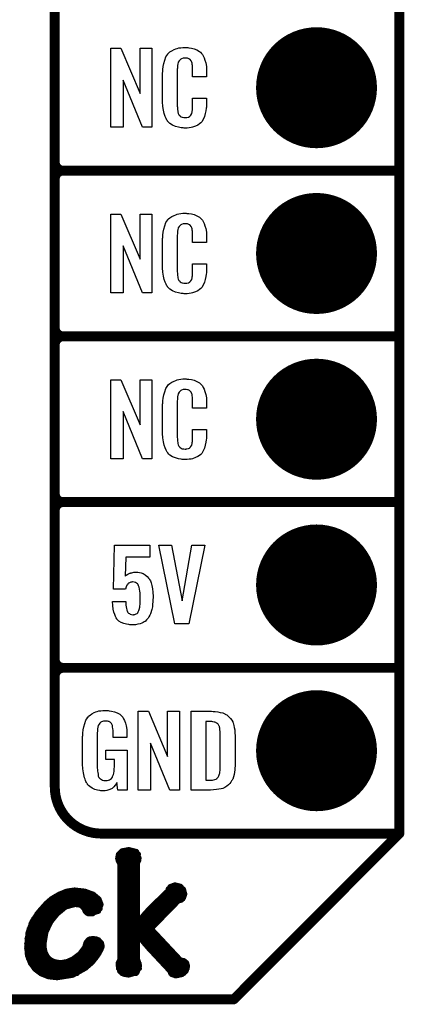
# Model space of a CAD drawing. Extents: x -0.07 to 0.95, y -0.15 to 2.1.
# Tile 5 of 17: x 0.72 to 0.95, y -0.15 to 0.44. Entities that reach past the tile are written whole.
import ezdxf

# ---------------------------------------------------------------- set-up
doc = ezdxf.new("R2010")
doc.units = 0
doc.layers.get('0').update_dxf_attribs({"linetype": 'CONTINUOUS'})
for name, color, linetype in [('gko', 6, 'CONTINUOUS'), ('gto', 2, 'CONTINUOUS'), ('gts', 1, 'CONTINUOUS')]:
    doc.layers.add(name, color=color, linetype=linetype)

# ---------------------------------------------------------------- blocks, each defined once
blk = doc.blocks.new('D32')
at = {"const_width": 0.003}
blk.add_lwpolyline([(-0.0015, 0, 1), (0.0015, 0, 1)], format="xyb", close=True, dxfattribs=at)
blk = doc.blocks.new('D33')
at = {"const_width": 0.0015}
blk.add_lwpolyline([(-0.00075, 0, 1), (0.00075, 0, 1)], format="xyb", close=True, dxfattribs=at)
blk = doc.blocks.new('D39')
at = {"const_width": 0.0365}
blk.add_lwpolyline([(-0.01825, 0, 1), (0.01825, 0, 1)], format="xyb", close=True, dxfattribs=at)

msp = doc.modelspace()

# ---------------------------------------------------------------- linework, layer by layer
at = {"layer": 'gko', "color": 6, "const_width": 0.006}
for points in [[(0.95, -0.05), (0.95, 2.01)], [(0.85, -0.15), (0.95, -0.05)], [(-0.05, -0.15), (0.85, -0.15)]]:
    msp.add_lwpolyline(points, dxfattribs=at)
at = {"layer": 'gto', "color": 2}
for points, const_width in [([(0.742, -0.022), (0.742, 0.722)], 0.006), ([(0.742, 0.355), (0.742, 0.445)], 0.006), ([(0.742, 0.355), (0.742, 0.355)], 0.006), ([(0.742, 0.355), (0.742, 0.355)], 0.006), ([(0.747, 0.35), (0.747, 0.35)], 0.006), ([(0.747, 0.35), (0.747, 0.35)], 0.006), ([(0.747, 0.35), (0.747, 0.35)], 0.006), ([(0.747, 0.35), (0.747, 0.35)], 0.006), ([(0.747, 0.35), (0.95, 0.35)], 0.006), ([(0.747, 0.35), (0.95, 0.35)], 0.006), ([(0.742, 0.255), (0.742, 0.345)], 0.006), ([(0.742, 0.255), (0.742, 0.255)], 0.006), ([(0.742, 0.255), (0.742, 0.255)], 0.006), ([(0.747, 0.25), (0.747, 0.25)], 0.006), ([(0.747, 0.25), (0.747, 0.25)], 0.006), ([(0.747, 0.25), (0.747, 0.25)], 0.006), ([(0.747, 0.25), (0.747, 0.25)], 0.006), ([(0.747, 0.25), (0.95, 0.25)], 0.006), ([(0.747, 0.25), (0.95, 0.25)], 0.006), ([(0.742, 0.155), (0.742, 0.245)], 0.006), ([(0.742, 0.155), (0.742, 0.155)], 0.006), ([(0.742, 0.155), (0.742, 0.155)], 0.006), ([(0.747, 0.15), (0.747, 0.15)], 0.006), ([(0.747, 0.15), (0.747, 0.15)], 0.006), ([(0.747, 0.15), (0.747, 0.15)], 0.006), ([(0.747, 0.15), (0.747, 0.15)], 0.006), ([(0.747, 0.15), (0.95, 0.15)], 0.006), ([(0.747, 0.15), (0.95, 0.15)], 0.006), ([(0.742, 0.055), (0.742, 0.145)], 0.006), ([(0.742, 0.055), (0.742, 0.055)], 0.006), ([(0.742, 0.055), (0.742, 0.055)], 0.006), ([(0.747, 0.05), (0.747, 0.05)], 0.006), ([(0.747, 0.05), (0.747, 0.05)], 0.006), ([(0.747, 0.05), (0.747, 0.05)], 0.006), ([(0.747, 0.05), (0.747, 0.05)], 0.006), ([(0.747, 0.05), (0.95, 0.05)], 0.006), ([(0.747, 0.05), (0.95, 0.05)], 0.006), ([(0.742, -0.022), (0.742, -0.022)], 0.006), ([(0.742, -0.022), (0.742, -0.022)], 0.006), ([(0.77, -0.05), (0.95, -0.05)], 0.006), ([(0.7804, -0.0624), (0.7824, -0.0604)], 0.003), ([(0.7824, -0.0604), (0.7867, -0.0596)], 0.003), ([(0.7867, -0.0596), (0.7914, -0.0608)], 0.003), ([(0.7914, -0.0608), (0.7929, -0.0647)], 0.003), ([(0.7799, -0.065), (0.7804, -0.0624)], 0.003), ([(0.7799, -0.065), (0.7802, -0.0662)], 0.003), ([(0.78, -0.0654), (0.7928, -0.0654)], 0.003), ([(0.7802, -0.0662), (0.7807, -0.0674)], 0.003), ([(0.7804, -0.0624), (0.7925, -0.0624)], 0.003), ([(0.792, -0.0677), (0.7927, -0.0663)], 0.003), ([(0.7927, -0.0663), (0.7929, -0.0647)], 0.003), ([(0.7807, -0.0674), (0.7813, -0.0682)], 0.003), ([(0.7813, -0.1261), (0.7813, -0.0682)], 0.003), ([(0.7813, -0.0684), (0.792, -0.0684)], 0.003), ([(0.7813, -0.0714), (0.792, -0.0714)], 0.003), ([(0.792, -0.1031), (0.792, -0.0677)], 0.003), ([(0.7813, -0.0744), (0.792, -0.0744)], 0.003), ([(0.7813, -0.0774), (0.792, -0.0774)], 0.003), ([(0.7491, -0.0847), (0.7539, -0.084)], 0.003), ([(0.7539, -0.084), (0.754, -0.084)], 0.003), ([(0.754, -0.084), (0.7602, -0.0847)], 0.003), ([(0.7813, -0.0804), (0.792, -0.0804)], 0.003), ([(0.7813, -0.0834), (0.792, -0.0834)], 0.003), ([(0.7997, -0.0946), (0.8102, -0.0845)], 0.003), ([(0.8102, -0.0845), (0.8115, -0.082)], 0.003), ([(0.8104, -0.0834), (0.8196, -0.0834)], 0.003), ([(0.8115, -0.082), (0.8145, -0.0809)], 0.003), ([(0.8145, -0.0809), (0.8178, -0.0817)], 0.003), ([(0.8178, -0.0817), (0.8198, -0.0838)], 0.003), ([(0.8198, -0.0838), (0.8205, -0.0865)], 0.003), ([(0.7367, -0.0921), (0.7399, -0.0893)], 0.003), ([(0.7398, -0.0894), (0.7687, -0.0894)], 0.003), ([(0.7399, -0.0893), (0.7443, -0.0867)], 0.003), ([(0.7443, -0.0867), (0.7491, -0.0847)], 0.003), ([(0.7448, -0.0864), (0.765, -0.0864)], 0.003), ([(0.7602, -0.0847), (0.7653, -0.0866)], 0.003), ([(0.7653, -0.0866), (0.7687, -0.0894)], 0.003), ([(0.7687, -0.0894), (0.77, -0.0928)], 0.003), ([(0.7813, -0.0864), (0.792, -0.0864)], 0.003), ([(0.7813, -0.0894), (0.792, -0.0894)], 0.003), ([(0.8051, -0.0894), (0.8194, -0.0894)], 0.003), ([(0.8082, -0.0864), (0.8205, -0.0864)], 0.003), ([(0.8166, -0.0907), (0.8184, -0.0902)], 0.003), ([(0.8184, -0.0902), (0.8198, -0.0887)], 0.003), ([(0.8198, -0.0887), (0.8205, -0.0865)], 0.003), ([(0.7321, -0.0973), (0.7367, -0.0921)], 0.003), ([(0.7337, -0.0954), (0.7469, -0.0954)], 0.003), ([(0.7365, -0.0924), (0.7699, -0.0924)], 0.003), ([(0.7435, -0.0985), (0.7486, -0.0943)], 0.003), ([(0.7486, -0.0943), (0.7543, -0.0928)], 0.003), ([(0.7543, -0.0928), (0.7573, -0.0932)], 0.003), ([(0.7573, -0.0932), (0.7588, -0.0943)], 0.003), ([(0.7588, -0.0943), (0.7597, -0.0955)], 0.003), ([(0.7596, -0.0954), (0.7694, -0.0954)], 0.003), ([(0.7597, -0.0955), (0.7603, -0.0969)], 0.003), ([(0.7684, -0.0969), (0.77, -0.0928)], 0.003), ([(0.7813, -0.0924), (0.792, -0.0924)], 0.003), ([(0.7813, -0.0954), (0.792, -0.0954)], 0.003), ([(0.7964, -0.0982), (0.7997, -0.0946)], 0.003), ([(0.799, -0.0954), (0.812, -0.0954)], 0.003), ([(0.8003, -0.1074), (0.8166, -0.0907)], 0.003), ([(0.802, -0.0924), (0.8149, -0.0924)], 0.003), ([(0.7283, -0.1029), (0.7321, -0.0973)], 0.003), ([(0.7292, -0.1014), (0.741, -0.1014)], 0.003), ([(0.7312, -0.0984), (0.7436, -0.0984)], 0.003), ([(0.7397, -0.1032), (0.7435, -0.0985)], 0.003), ([(0.7603, -0.0969), (0.7614, -0.098)], 0.003), ([(0.7614, -0.098), (0.7633, -0.0985)], 0.003), ([(0.7622, -0.0984), (0.765, -0.0984)], 0.003), ([(0.7633, -0.0985), (0.7684, -0.0969)], 0.003), ([(0.7813, -0.0984), (0.792, -0.0984)], 0.003), ([(0.7813, -0.1014), (0.792, -0.1014)], 0.003), ([(0.7922, -0.1032), (0.7964, -0.0982)], 0.003), ([(0.7937, -0.1014), (0.8062, -0.1014)], 0.003), ([(0.7963, -0.0984), (0.8091, -0.0984)], 0.003), ([(0.7258, -0.1098), (0.7283, -0.1029)], 0.003), ([(0.7265, -0.1074), (0.7375, -0.1074)], 0.003), ([(0.7276, -0.1044), (0.739, -0.1044)], 0.003), ([(0.7367, -0.1094), (0.7397, -0.1032)], 0.003), ([(0.7813, -0.1044), (0.8032, -0.1044)], 0.003), ([(0.7813, -0.1074), (0.8003, -0.1074)], 0.003), ([(0.792, -0.1031), (0.7922, -0.1032)], 0.003), ([(0.8003, -0.1074), (0.818, -0.1263)], 0.003), ([(0.725, -0.1184), (0.7258, -0.1098)], 0.003), ([(0.7252, -0.1134), (0.7357, -0.1134)], 0.003), ([(0.7257, -0.1104), (0.7364, -0.1104)], 0.003), ([(0.7355, -0.1167), (0.7367, -0.1094)], 0.003), ([(0.7608, -0.1157), (0.7623, -0.1139)], 0.003), ([(0.7623, -0.1139), (0.765, -0.1132)], 0.003), ([(0.7633, -0.1134), (0.7669, -0.1134)], 0.003), ([(0.765, -0.1132), (0.7684, -0.114)], 0.003), ([(0.7684, -0.114), (0.7702, -0.116)], 0.003), ([(0.7813, -0.1104), (0.8031, -0.1104)], 0.003), ([(0.7813, -0.1134), (0.792, -0.1134)], 0.003), ([(0.792, -0.1117), (0.7922, -0.1116)], 0.003), ([(0.792, -0.1259), (0.792, -0.1117)], 0.003), ([(0.7922, -0.1116), (0.7962, -0.1165)], 0.003), ([(0.7936, -0.1134), (0.8059, -0.1134)], 0.003), ([(0.725, -0.1164), (0.7355, -0.1164)], 0.003), ([(0.725, -0.1184), (0.7255, -0.1236)], 0.003), ([(0.725, -0.1194), (0.7357, -0.1194)], 0.003), ([(0.7355, -0.1167), (0.7357, -0.1192)], 0.003), ([(0.7357, -0.1192), (0.7361, -0.1214)], 0.003), ([(0.757, -0.1225), (0.76, -0.1186)], 0.003), ([(0.7595, -0.1194), (0.7702, -0.1194)], 0.003), ([(0.76, -0.1186), (0.7608, -0.1157)], 0.003), ([(0.7606, -0.1164), (0.7703, -0.1164)], 0.003), ([(0.7681, -0.1233), (0.77, -0.1199)], 0.003), ([(0.77, -0.1199), (0.7707, -0.118)], 0.003), ([(0.7702, -0.116), (0.7707, -0.118)], 0.003), ([(0.7813, -0.1164), (0.792, -0.1164)], 0.003), ([(0.7813, -0.1194), (0.792, -0.1194)], 0.003), ([(0.7961, -0.1164), (0.8087, -0.1164)], 0.003), ([(0.7962, -0.1165), (0.7992, -0.1199)], 0.003), ([(0.7987, -0.1194), (0.8115, -0.1194)], 0.003), ([(0.7992, -0.1199), (0.811, -0.1325)], 0.003), ([(0.7253, -0.1224), (0.7365, -0.1224)], 0.003), ([(0.7255, -0.1236), (0.7272, -0.128)], 0.003), ([(0.7261, -0.1254), (0.7386, -0.1254)], 0.003), ([(0.7361, -0.1214), (0.737, -0.1233)], 0.003), ([(0.737, -0.1233), (0.7381, -0.1249)], 0.003), ([(0.7381, -0.1249), (0.7396, -0.1262)], 0.003), ([(0.7396, -0.1262), (0.7414, -0.1271)], 0.003), ([(0.7497, -0.1271), (0.7532, -0.1254)], 0.003), ([(0.7532, -0.1254), (0.757, -0.1225)], 0.003), ([(0.7533, -0.1254), (0.7666, -0.1254)], 0.003), ([(0.7571, -0.1224), (0.7687, -0.1224)], 0.003), ([(0.765, -0.1273), (0.7681, -0.1233)], 0.003), ([(0.7803, -0.1278), (0.7813, -0.1261)], 0.003), ([(0.7813, -0.1224), (0.792, -0.1224)], 0.003), ([(0.7813, -0.1254), (0.792, -0.1254)], 0.003), ([(0.792, -0.1259), (0.7927, -0.1278)], 0.003), ([(0.8015, -0.1224), (0.8143, -0.1224)], 0.003), ([(0.8043, -0.1254), (0.8171, -0.1254)], 0.003), ([(0.7272, -0.128), (0.7299, -0.1318)], 0.003), ([(0.7274, -0.1284), (0.764, -0.1284)], 0.003), ([(0.7296, -0.1314), (0.7604, -0.1314)], 0.003), ([(0.7299, -0.1318), (0.7336, -0.1346)], 0.003), ([(0.7414, -0.1271), (0.7435, -0.1276)], 0.003), ([(0.7435, -0.1276), (0.7459, -0.1278)], 0.003), ([(0.7459, -0.1278), (0.7497, -0.1271)], 0.003), ([(0.7529, -0.1355), (0.7607, -0.1312)], 0.003), ([(0.7607, -0.1312), (0.765, -0.1273)], 0.003), ([(0.7802, -0.1295), (0.7803, -0.1278)], 0.003), ([(0.7802, -0.1284), (0.793, -0.1284)], 0.003), ([(0.7802, -0.1295), (0.7812, -0.1332)], 0.003), ([(0.7804, -0.1314), (0.7931, -0.1314)], 0.003), ([(0.7916, -0.134), (0.7932, -0.1297)], 0.003), ([(0.7927, -0.1278), (0.7932, -0.1297)], 0.003), ([(0.8071, -0.1284), (0.8218, -0.1284)], 0.003), ([(0.8099, -0.1314), (0.822, -0.1314)], 0.003), ([(0.818, -0.1263), (0.82, -0.1266)], 0.003), ([(0.82, -0.1266), (0.8216, -0.1279)], 0.003), ([(0.8213, -0.133), (0.8222, -0.13)], 0.003), ([(0.8216, -0.1279), (0.8222, -0.13)], 0.003), ([(0.7333, -0.1344), (0.7555, -0.1344)], 0.003), ([(0.7336, -0.1346), (0.7381, -0.1364)], 0.003), ([(0.7381, -0.1364), (0.7434, -0.137)], 0.003), ([(0.7434, -0.137), (0.7529, -0.1355)], 0.003), ([(0.7812, -0.1332), (0.7836, -0.1349)], 0.003), ([(0.7824, -0.1344), (0.7911, -0.1344)], 0.003), ([(0.7836, -0.1349), (0.7865, -0.1354)], 0.003), ([(0.7865, -0.1354), (0.7916, -0.134)], 0.003), ([(0.811, -0.1325), (0.8125, -0.135)], 0.003), ([(0.8119, -0.1344), (0.82, -0.1344)], 0.003), ([(0.8125, -0.135), (0.815, -0.1359)], 0.003), ([(0.815, -0.1359), (0.8188, -0.1351)], 0.003), ([(0.8188, -0.1351), (0.8213, -0.133)], 0.003)]:
    msp.add_lwpolyline(points, dxfattribs=dict(at, const_width=const_width))
for points in [[(0.8006, 0.3762), (0.7949, 0.3762), (0.7832, 0.4046), (0.7832, 0.3762), (0.7758, 0.3762), (0.7758, 0.4238), (0.7819, 0.4238), (0.7935, 0.3966), (0.7935, 0.4238), (0.8006, 0.4238), (0.8006, 0.3762)], [(0.8218, 0.4242), (0.8224, 0.4242), (0.823, 0.4241), (0.8246, 0.4239), (0.8262, 0.4235), (0.8278, 0.4228), (0.8293, 0.4219), (0.83, 0.4214), (0.8306, 0.4207), (0.8307, 0.4205), (0.8311, 0.4201), (0.8315, 0.4192), (0.8321, 0.4181), (0.8326, 0.4167), (0.8331, 0.415), (0.8335, 0.4129), (0.8336, 0.4106), (0.8336, 0.4066), (0.8252, 0.4066), (0.8252, 0.4107), (0.8252, 0.4108), (0.8252, 0.4111), (0.8252, 0.4116), (0.8252, 0.4121), (0.8251, 0.4134), (0.825, 0.4141), (0.825, 0.4146), (0.825, 0.4147), (0.8249, 0.4149), (0.8247, 0.4154), (0.8243, 0.4163), (0.8237, 0.417), (0.8236, 0.4172), (0.8234, 0.4173), (0.823, 0.4175), (0.8226, 0.4177), (0.8221, 0.4178), (0.8214, 0.4179), (0.8203, 0.4179), (0.82, 0.4179), (0.8195, 0.4179), (0.8185, 0.4175), (0.818, 0.4173), (0.8176, 0.4169), (0.8174, 0.4167), (0.817, 0.4163), (0.8165, 0.4154), (0.8162, 0.4143), (0.8162, 0.4142), (0.8162, 0.4141), (0.8161, 0.4137), (0.8161, 0.4132), (0.816, 0.4127), (0.816, 0.4119), (0.8159, 0.4111), (0.8159, 0.4102), (0.8159, 0.3895), (0.8159, 0.3894), (0.8159, 0.3889), (0.816, 0.3882), (0.816, 0.3873), (0.8163, 0.3854), (0.8165, 0.3845), (0.8169, 0.3837), (0.817, 0.3836), (0.8171, 0.3834), (0.8174, 0.3832), (0.8177, 0.3829), (0.8183, 0.3825), (0.8189, 0.3822), (0.8198, 0.3821), (0.8207, 0.382), (0.8211, 0.382), (0.8214, 0.3821), (0.8218, 0.3821), (0.8228, 0.3823), (0.8233, 0.3826), (0.8237, 0.3829), (0.8237, 0.3829), (0.8238, 0.3831), (0.8242, 0.3835), (0.8247, 0.3844), (0.825, 0.3854), (0.825, 0.3855), (0.825, 0.3857), (0.825, 0.386), (0.8251, 0.3865), (0.8251, 0.387), (0.8252, 0.3878), (0.8252, 0.3886), (0.8252, 0.3895), (0.8252, 0.3938), (0.8336, 0.3938), (0.8336, 0.39), (0.8336, 0.3899), (0.8336, 0.3897), (0.8336, 0.3894), (0.8336, 0.3889), (0.8335, 0.3883), (0.8334, 0.3876), (0.8332, 0.3861), (0.8328, 0.3844), (0.8324, 0.3826), (0.8316, 0.3809), (0.8307, 0.3794), (0.8306, 0.3792), (0.8301, 0.3788), (0.8294, 0.3782), (0.8284, 0.3775), (0.827, 0.3769), (0.8252, 0.3762), (0.8243, 0.376), (0.8232, 0.3759), (0.822, 0.3757), (0.82, 0.3757), (0.8195, 0.3758), (0.8188, 0.3758), (0.8182, 0.3759), (0.8166, 0.3762), (0.8149, 0.3767), (0.8131, 0.3774), (0.8115, 0.3784), (0.8108, 0.379), (0.8102, 0.3797), (0.8102, 0.3798), (0.8101, 0.3799), (0.8099, 0.3802), (0.8097, 0.3805), (0.8092, 0.3814), (0.8087, 0.3827), (0.808, 0.3844), (0.8076, 0.3864), (0.8072, 0.3887), (0.8071, 0.3914), (0.8071, 0.4083), (0.8071, 0.4084), (0.8071, 0.4087), (0.8071, 0.4091), (0.8072, 0.4096), (0.8072, 0.4103), (0.8073, 0.411), (0.8075, 0.4128), (0.8078, 0.4147), (0.8084, 0.4166), (0.8091, 0.4186), (0.8102, 0.4203), (0.8102, 0.4203), (0.8103, 0.4204), (0.8107, 0.4209), (0.8115, 0.4216), (0.8126, 0.4223), (0.814, 0.423), (0.815, 0.4234), (0.8159, 0.4237), (0.8169, 0.424), (0.8181, 0.4241), (0.8193, 0.4243), (0.8213, 0.4243), (0.8218, 0.4242)], [(0.8006, 0.2762), (0.7949, 0.2762), (0.7832, 0.3046), (0.7832, 0.2762), (0.7758, 0.2762), (0.7758, 0.3238), (0.7819, 0.3238), (0.7935, 0.2966), (0.7935, 0.3238), (0.8006, 0.3238), (0.8006, 0.2762)], [(0.8218, 0.3242), (0.8224, 0.3242), (0.823, 0.3241), (0.8246, 0.3239), (0.8262, 0.3235), (0.8278, 0.3228), (0.8293, 0.3219), (0.83, 0.3214), (0.8306, 0.3207), (0.8307, 0.3205), (0.8311, 0.3201), (0.8315, 0.3192), (0.8321, 0.3181), (0.8326, 0.3167), (0.8331, 0.315), (0.8335, 0.3129), (0.8336, 0.3106), (0.8336, 0.3066), (0.8252, 0.3066), (0.8252, 0.3107), (0.8252, 0.3108), (0.8252, 0.3111), (0.8252, 0.3116), (0.8252, 0.3121), (0.8251, 0.3134), (0.825, 0.3141), (0.825, 0.3146), (0.825, 0.3147), (0.8249, 0.3149), (0.8247, 0.3154), (0.8243, 0.3163), (0.8237, 0.317), (0.8236, 0.3172), (0.8234, 0.3173), (0.823, 0.3175), (0.8226, 0.3177), (0.8221, 0.3178), (0.8214, 0.3179), (0.8203, 0.3179), (0.82, 0.3179), (0.8195, 0.3179), (0.8185, 0.3175), (0.818, 0.3173), (0.8176, 0.3169), (0.8174, 0.3167), (0.817, 0.3163), (0.8165, 0.3154), (0.8162, 0.3143), (0.8162, 0.3142), (0.8162, 0.3141), (0.8161, 0.3137), (0.8161, 0.3132), (0.816, 0.3127), (0.816, 0.3119), (0.8159, 0.3111), (0.8159, 0.3102), (0.8159, 0.2895), (0.8159, 0.2894), (0.8159, 0.2889), (0.816, 0.2882), (0.816, 0.2873), (0.8163, 0.2854), (0.8165, 0.2845), (0.8169, 0.2837), (0.817, 0.2836), (0.8171, 0.2834), (0.8174, 0.2832), (0.8177, 0.2829), (0.8183, 0.2825), (0.8189, 0.2822), (0.8198, 0.2821), (0.8207, 0.282), (0.8211, 0.282), (0.8214, 0.2821), (0.8218, 0.2821), (0.8228, 0.2823), (0.8233, 0.2826), (0.8237, 0.2829), (0.8237, 0.2829), (0.8238, 0.2831), (0.8242, 0.2835), (0.8247, 0.2844), (0.825, 0.2854), (0.825, 0.2855), (0.825, 0.2857), (0.825, 0.286), (0.8251, 0.2865), (0.8251, 0.287), (0.8252, 0.2878), (0.8252, 0.2886), (0.8252, 0.2895), (0.8252, 0.2938), (0.8336, 0.2938), (0.8336, 0.29), (0.8336, 0.2899), (0.8336, 0.2897), (0.8336, 0.2894), (0.8336, 0.2889), (0.8335, 0.2883), (0.8334, 0.2876), (0.8332, 0.2861), (0.8328, 0.2844), (0.8324, 0.2826), (0.8316, 0.2809), (0.8307, 0.2794), (0.8306, 0.2792), (0.8301, 0.2788), (0.8294, 0.2782), (0.8284, 0.2775), (0.827, 0.2769), (0.8252, 0.2762), (0.8243, 0.276), (0.8232, 0.2759), (0.822, 0.2757), (0.82, 0.2757), (0.8195, 0.2758), (0.8188, 0.2758), (0.8182, 0.2759), (0.8166, 0.2762), (0.8149, 0.2767), (0.8131, 0.2774), (0.8115, 0.2784), (0.8108, 0.279), (0.8102, 0.2797), (0.8102, 0.2798), (0.8101, 0.2799), (0.8099, 0.2802), (0.8097, 0.2805), (0.8092, 0.2814), (0.8087, 0.2827), (0.808, 0.2844), (0.8076, 0.2864), (0.8072, 0.2887), (0.8071, 0.2914), (0.8071, 0.3083), (0.8071, 0.3084), (0.8071, 0.3087), (0.8071, 0.3091), (0.8072, 0.3096), (0.8072, 0.3103), (0.8073, 0.311), (0.8075, 0.3128), (0.8078, 0.3147), (0.8084, 0.3166), (0.8091, 0.3186), (0.8102, 0.3203), (0.8102, 0.3203), (0.8103, 0.3204), (0.8107, 0.3209), (0.8115, 0.3216), (0.8126, 0.3223), (0.814, 0.323), (0.815, 0.3234), (0.8159, 0.3237), (0.8169, 0.324), (0.8181, 0.3241), (0.8193, 0.3243), (0.8213, 0.3243), (0.8218, 0.3242)], [(0.8006, 0.1762), (0.7949, 0.1762), (0.7832, 0.2046), (0.7832, 0.1762), (0.7758, 0.1762), (0.7758, 0.2238), (0.7819, 0.2238), (0.7935, 0.1966), (0.7935, 0.2238), (0.8006, 0.2238), (0.8006, 0.1762)], [(0.8218, 0.2242), (0.8224, 0.2242), (0.823, 0.2241), (0.8246, 0.2239), (0.8262, 0.2235), (0.8278, 0.2228), (0.8293, 0.2219), (0.83, 0.2214), (0.8306, 0.2207), (0.8307, 0.2205), (0.8311, 0.2201), (0.8315, 0.2192), (0.8321, 0.2181), (0.8326, 0.2167), (0.8331, 0.215), (0.8335, 0.2129), (0.8336, 0.2106), (0.8336, 0.2066), (0.8252, 0.2066), (0.8252, 0.2107), (0.8252, 0.2108), (0.8252, 0.2111), (0.8252, 0.2116), (0.8252, 0.2121), (0.8251, 0.2134), (0.825, 0.2141), (0.825, 0.2146), (0.825, 0.2147), (0.8249, 0.2149), (0.8247, 0.2154), (0.8243, 0.2163), (0.8237, 0.217), (0.8236, 0.2172), (0.8234, 0.2173), (0.823, 0.2175), (0.8226, 0.2177), (0.8221, 0.2178), (0.8214, 0.2179), (0.8203, 0.2179), (0.82, 0.2179), (0.8195, 0.2179), (0.8185, 0.2175), (0.818, 0.2173), (0.8176, 0.2169), (0.8174, 0.2167), (0.817, 0.2163), (0.8165, 0.2154), (0.8162, 0.2143), (0.8162, 0.2142), (0.8162, 0.2141), (0.8161, 0.2137), (0.8161, 0.2132), (0.816, 0.2127), (0.816, 0.2119), (0.8159, 0.2111), (0.8159, 0.2102), (0.8159, 0.1895), (0.8159, 0.1894), (0.8159, 0.1889), (0.816, 0.1882), (0.816, 0.1873), (0.8163, 0.1854), (0.8165, 0.1845), (0.8169, 0.1837), (0.817, 0.1836), (0.8171, 0.1834), (0.8174, 0.1832), (0.8177, 0.1829), (0.8183, 0.1825), (0.8189, 0.1822), (0.8198, 0.1821), (0.8207, 0.182), (0.8211, 0.182), (0.8214, 0.1821), (0.8218, 0.1821), (0.8228, 0.1823), (0.8233, 0.1826), (0.8237, 0.1829), (0.8237, 0.1829), (0.8238, 0.1831), (0.8242, 0.1835), (0.8247, 0.1844), (0.825, 0.1854), (0.825, 0.1855), (0.825, 0.1857), (0.825, 0.186), (0.8251, 0.1865), (0.8251, 0.187), (0.8252, 0.1878), (0.8252, 0.1886), (0.8252, 0.1895), (0.8252, 0.1938), (0.8336, 0.1938), (0.8336, 0.19), (0.8336, 0.1899), (0.8336, 0.1897), (0.8336, 0.1894), (0.8336, 0.1889), (0.8335, 0.1883), (0.8334, 0.1876), (0.8332, 0.1861), (0.8328, 0.1844), (0.8324, 0.1826), (0.8316, 0.1809), (0.8307, 0.1794), (0.8306, 0.1792), (0.8301, 0.1788), (0.8294, 0.1782), (0.8284, 0.1775), (0.827, 0.1769), (0.8252, 0.1762), (0.8243, 0.176), (0.8232, 0.1759), (0.822, 0.1757), (0.82, 0.1757), (0.8195, 0.1758), (0.8188, 0.1758), (0.8182, 0.1759), (0.8166, 0.1762), (0.8149, 0.1767), (0.8131, 0.1774), (0.8115, 0.1784), (0.8108, 0.179), (0.8102, 0.1797), (0.8102, 0.1798), (0.8101, 0.1799), (0.8099, 0.1802), (0.8097, 0.1805), (0.8092, 0.1814), (0.8087, 0.1827), (0.808, 0.1844), (0.8076, 0.1864), (0.8072, 0.1887), (0.8071, 0.1914), (0.8071, 0.2083), (0.8071, 0.2084), (0.8071, 0.2087), (0.8071, 0.2091), (0.8072, 0.2096), (0.8072, 0.2103), (0.8073, 0.211), (0.8075, 0.2128), (0.8078, 0.2147), (0.8084, 0.2166), (0.8091, 0.2186), (0.8102, 0.2203), (0.8102, 0.2203), (0.8103, 0.2204), (0.8107, 0.2209), (0.8115, 0.2216), (0.8126, 0.2223), (0.814, 0.223), (0.815, 0.2234), (0.8159, 0.2237), (0.8169, 0.224), (0.8181, 0.2241), (0.8193, 0.2243), (0.8213, 0.2243), (0.8218, 0.2242)], [(0.7994, 0.1168), (0.7849, 0.1168), (0.7844, 0.1053), (0.7845, 0.1054), (0.7846, 0.1055), (0.7851, 0.106), (0.7861, 0.1065), (0.7873, 0.1071), (0.7874, 0.1071), (0.7876, 0.1072), (0.788, 0.1074), (0.7885, 0.1074), (0.7891, 0.1076), (0.7898, 0.1077), (0.7913, 0.1078), (0.7918, 0.1078), (0.7922, 0.1077), (0.7931, 0.1076), (0.7942, 0.1074), (0.7954, 0.1069), (0.7966, 0.1062), (0.7978, 0.1052), (0.7988, 0.1039), (0.7989, 0.1037), (0.7992, 0.1032), (0.7997, 0.1024), (0.8001, 0.1012), (0.8005, 0.0996), (0.8009, 0.0977), (0.8012, 0.0956), (0.8013, 0.0931), (0.8013, 0.093), (0.8013, 0.0928), (0.8013, 0.0926), (0.8013, 0.0922), (0.8012, 0.0912), (0.8012, 0.0899), (0.801, 0.0885), (0.8009, 0.0869), (0.8006, 0.0853), (0.8002, 0.0839), (0.8002, 0.0837), (0.8, 0.0832), (0.7997, 0.0826), (0.7994, 0.0817), (0.7988, 0.0808), (0.7983, 0.0799), (0.7974, 0.0789), (0.7965, 0.078), (0.7964, 0.0779), (0.796, 0.0777), (0.7954, 0.0774), (0.7946, 0.077), (0.7935, 0.0766), (0.7922, 0.0763), (0.7907, 0.076), (0.7889, 0.0759), (0.7883, 0.0759), (0.7878, 0.076), (0.7873, 0.076), (0.7866, 0.0761), (0.7852, 0.0764), (0.7836, 0.0767), (0.7821, 0.0774), (0.7807, 0.0782), (0.78, 0.0788), (0.7795, 0.0794), (0.7794, 0.0796), (0.7791, 0.0801), (0.7787, 0.0809), (0.7782, 0.0821), (0.7777, 0.0836), (0.7773, 0.0854), (0.777, 0.0877), (0.7769, 0.0901), (0.7849, 0.0901), (0.7849, 0.09), (0.7849, 0.0895), (0.7849, 0.0888), (0.7849, 0.0878), (0.785, 0.0869), (0.7852, 0.0859), (0.7854, 0.0849), (0.7857, 0.084), (0.7858, 0.084), (0.7859, 0.0838), (0.7861, 0.0834), (0.7865, 0.083), (0.787, 0.0827), (0.7875, 0.0823), (0.7883, 0.0821), (0.7892, 0.082), (0.7895, 0.082), (0.7898, 0.0821), (0.7903, 0.0822), (0.7912, 0.0826), (0.7917, 0.0828), (0.7921, 0.0832), (0.7921, 0.0833), (0.7923, 0.0835), (0.7923, 0.0838), (0.7925, 0.0841), (0.7928, 0.0846), (0.793, 0.0852), (0.7933, 0.0866), (0.7933, 0.0867), (0.7934, 0.087), (0.7934, 0.0875), (0.7935, 0.0882), (0.7935, 0.089), (0.7935, 0.0901), (0.7935, 0.0913), (0.7935, 0.0926), (0.7935, 0.0926), (0.7935, 0.0927), (0.7935, 0.0933), (0.7935, 0.0941), (0.7935, 0.0952), (0.7934, 0.0963), (0.7932, 0.0975), (0.7929, 0.0986), (0.7926, 0.0995), (0.7926, 0.0996), (0.7924, 0.0999), (0.7923, 0.1002), (0.7919, 0.1007), (0.7914, 0.1011), (0.7908, 0.1014), (0.7899, 0.1017), (0.789, 0.1018), (0.7887, 0.1018), (0.7885, 0.1017), (0.788, 0.1016), (0.7871, 0.1013), (0.7866, 0.101), (0.7861, 0.1006), (0.7861, 0.1005), (0.786, 0.1004), (0.7858, 0.1001), (0.7855, 0.0998), (0.785, 0.0988), (0.7846, 0.0975), (0.7775, 0.0975), (0.778, 0.1241), (0.7994, 0.1241), (0.7994, 0.1168)], [(0.823, 0.0766), (0.8145, 0.0766), (0.8048, 0.1241), (0.8125, 0.1241), (0.8188, 0.0904), (0.8247, 0.1241), (0.8325, 0.1241), (0.823, 0.0766)], [(0.7735, 0.0242), (0.7742, 0.0242), (0.7748, 0.0241), (0.7763, 0.0239), (0.778, 0.0235), (0.7796, 0.0228), (0.7812, 0.022), (0.7818, 0.0215), (0.7825, 0.0208), (0.7826, 0.0206), (0.783, 0.0202), (0.7834, 0.0193), (0.7841, 0.0182), (0.7846, 0.0167), (0.7851, 0.015), (0.7855, 0.0129), (0.7855, 0.0105), (0.7855, 0.008), (0.7772, 0.008), (0.7772, 0.0106), (0.7772, 0.0107), (0.7772, 0.0111), (0.7772, 0.0116), (0.7772, 0.0121), (0.777, 0.0134), (0.7769, 0.0142), (0.7769, 0.0147), (0.7769, 0.0148), (0.7768, 0.015), (0.7768, 0.0153), (0.7766, 0.0156), (0.7762, 0.0164), (0.7756, 0.0171), (0.7754, 0.0172), (0.7751, 0.0174), (0.7748, 0.0176), (0.7744, 0.0177), (0.7738, 0.0179), (0.7732, 0.0179), (0.7721, 0.0179), (0.7718, 0.0179), (0.7713, 0.0179), (0.7702, 0.0175), (0.7697, 0.0172), (0.7693, 0.0168), (0.7691, 0.0166), (0.7687, 0.0161), (0.7682, 0.0153), (0.7679, 0.0142), (0.7679, 0.0141), (0.7679, 0.0139), (0.7678, 0.0135), (0.7678, 0.013), (0.7677, 0.0124), (0.7677, 0.0117), (0.7676, 0.0108), (0.7676, 0.0099), (0.7676, -0.01), (0.7676, -0.0102), (0.7676, -0.0106), (0.7677, -0.0114), (0.7677, -0.0123), (0.7679, -0.0132), (0.7681, -0.0142), (0.7682, -0.0153), (0.7686, -0.0161), (0.7687, -0.0162), (0.7688, -0.0164), (0.7692, -0.0167), (0.7695, -0.017), (0.7701, -0.0174), (0.7708, -0.0178), (0.7717, -0.0179), (0.7727, -0.018), (0.7732, -0.018), (0.7737, -0.0179), (0.7744, -0.0178), (0.775, -0.0176), (0.7756, -0.0172), (0.7763, -0.0167), (0.7768, -0.016), (0.7769, -0.0159), (0.7769, -0.0156), (0.7771, -0.0151), (0.7774, -0.0144), (0.7776, -0.0135), (0.7778, -0.0124), (0.7779, -0.0111), (0.778, -0.0096), (0.778, -0.0052), (0.7729, -0.0052), (0.7729, 0.0003), (0.7857, 0.0003), (0.7857, -0.0238), (0.7801, -0.0238), (0.7795, -0.0191), (0.7795, -0.0192), (0.7794, -0.0193), (0.7791, -0.02), (0.7785, -0.0208), (0.7777, -0.0217), (0.7766, -0.0227), (0.7752, -0.0235), (0.7735, -0.0241), (0.7725, -0.0242), (0.7715, -0.0243), (0.7708, -0.0243), (0.7704, -0.0242), (0.7698, -0.0242), (0.7692, -0.0241), (0.7678, -0.0238), (0.7661, -0.0233), (0.7645, -0.0226), (0.7631, -0.0216), (0.7623, -0.021), (0.7618, -0.0203), (0.7618, -0.0202), (0.7617, -0.0201), (0.7615, -0.0198), (0.7613, -0.0195), (0.7611, -0.0191), (0.7608, -0.0185), (0.7606, -0.0179), (0.7603, -0.0172), (0.76, -0.0164), (0.7597, -0.0154), (0.7593, -0.0134), (0.7589, -0.0109), (0.7588, -0.0081), (0.7588, 0.0079), (0.7588, 0.008), (0.7588, 0.0082), (0.7588, 0.0086), (0.7589, 0.0092), (0.7589, 0.0099), (0.759, 0.0106), (0.7592, 0.0125), (0.7596, 0.0144), (0.7601, 0.0165), (0.7608, 0.0184), (0.7613, 0.0193), (0.7619, 0.0202), (0.7619, 0.0203), (0.7621, 0.0203), (0.7624, 0.0208), (0.7633, 0.0215), (0.7644, 0.0223), (0.7658, 0.023), (0.7667, 0.0234), (0.7676, 0.0237), (0.7686, 0.024), (0.7698, 0.0241), (0.771, 0.0243), (0.7731, 0.0243), (0.7735, 0.0242)], [(0.8172, -0.0238), (0.8114, -0.0238), (0.7998, 0.0046), (0.7998, -0.0238), (0.7924, -0.0238), (0.7924, 0.0238), (0.7985, 0.0238), (0.8101, -0.0034), (0.8101, 0.0238), (0.8172, 0.0238), (0.8172, -0.0238)], [(0.8376, 0.0237), (0.8389, 0.0236), (0.8404, 0.0234), (0.8419, 0.0231), (0.8434, 0.0228), (0.8447, 0.0222), (0.8448, 0.0221), (0.8452, 0.0219), (0.8458, 0.0216), (0.8465, 0.021), (0.8472, 0.0203), (0.8481, 0.0195), (0.8488, 0.0185), (0.8494, 0.0174), (0.8495, 0.0172), (0.8496, 0.0168), (0.8498, 0.0161), (0.8501, 0.0152), (0.8503, 0.014), (0.8506, 0.0125), (0.8507, 0.0108), (0.8508, 0.009), (0.8508, -0.0083), (0.8508, -0.0084), (0.8508, -0.0086), (0.8508, -0.0089), (0.8508, -0.0093), (0.8507, -0.0103), (0.8506, -0.0115), (0.8504, -0.0129), (0.8502, -0.0143), (0.8498, -0.0158), (0.8494, -0.0171), (0.8493, -0.0173), (0.8491, -0.0177), (0.8487, -0.0182), (0.8483, -0.019), (0.8476, -0.0198), (0.8469, -0.0206), (0.8459, -0.0214), (0.8447, -0.0221), (0.8446, -0.0222), (0.8442, -0.0224), (0.8435, -0.0227), (0.8424, -0.0229), (0.8411, -0.0232), (0.8397, -0.0235), (0.8379, -0.0237), (0.836, -0.0238), (0.8244, -0.0238), (0.8244, 0.0238), (0.8366, 0.0238), (0.8376, 0.0237)], [(0.8367, 0.0176), (0.8331, 0.0176), (0.8331, -0.0178), (0.8362, -0.0178), (0.8368, -0.0177), (0.8373, -0.0177), (0.8387, -0.0173), (0.8394, -0.0171), (0.8399, -0.0167), (0.84, -0.0167), (0.8401, -0.0166), (0.8406, -0.016), (0.8411, -0.0152), (0.8413, -0.0146), (0.8415, -0.014), (0.8415, -0.0139), (0.8416, -0.0136), (0.8416, -0.0132), (0.8417, -0.0127), (0.8418, -0.0119), (0.8418, -0.011), (0.8419, -0.0099), (0.8419, -0.0087), (0.8419, 0.0095), (0.8419, 0.0097), (0.8419, 0.0101), (0.8419, 0.0106), (0.8419, 0.0113), (0.8417, 0.0129), (0.8416, 0.0137), (0.8415, 0.0143), (0.8415, 0.0144), (0.8414, 0.0146), (0.8413, 0.0149), (0.8411, 0.0153), (0.8406, 0.0161), (0.8402, 0.0165), (0.8398, 0.0167), (0.8397, 0.0167), (0.8395, 0.0168), (0.8392, 0.017), (0.8387, 0.0172), (0.8382, 0.0173), (0.8375, 0.0175), (0.8367, 0.0176)]]:
    msp.add_lwpolyline(points, dxfattribs=at)
at = {"layer": 'gto', "color": 2, "const_width": 0.006}
for points in [[(0.742, 0.355, 0.414214), (0.747, 0.35)], [(0.747, 0.35, 0.414214), (0.742, 0.345)], [(0.747, 0.35, 0.414214), (0.742, 0.345)], [(0.742, 0.255, 0.414214), (0.747, 0.25)], [(0.747, 0.25, 0.414214), (0.742, 0.245)], [(0.747, 0.25, 0.414214), (0.742, 0.245)], [(0.742, 0.155, 0.414214), (0.747, 0.15)], [(0.747, 0.15, 0.414214), (0.742, 0.145)], [(0.747, 0.15, 0.414214), (0.742, 0.145)], [(0.742, 0.055, 0.414214), (0.747, 0.05)], [(0.747, 0.05, 0.414214), (0.742, 0.045)], [(0.747, 0.05, 0.414214), (0.742, 0.045)], [(0.742, -0.022, 0.414214), (0.77, -0.05)]]:
    msp.add_lwpolyline(points, format="xyb", dxfattribs=at)

# ---------------------------------------------------------------- block references
at = {"layer": 'gko'}
for p in [(0.95, -0.05), (0.95, -0.05), (0.85, -0.15), (0.85, -0.15)]:
    msp.add_blockref('D32', p, dxfattribs=at)
at = {"layer": 'gto'}
for name, p in [('D32', (0.742, 0.355)), ('D32', (0.742, 0.355)), ('D32', (0.742, 0.355)), ('D32', (0.742, 0.355)), ('D32', (0.747, 0.35)), ('D32', (0.747, 0.35)), ('D32', (0.747, 0.35)), ('D32', (0.747, 0.35)), ('D32', (0.747, 0.35)), ('D32', (0.747, 0.35)), ('D32', (0.747, 0.35)), ('D32', (0.747, 0.35)), ('D32', (0.747, 0.35)), ('D32', (0.95, 0.35)), ('D32', (0.95, 0.35)), ('D32', (0.742, 0.345)), ('D32', (0.742, 0.345)), ('D32', (0.742, 0.345)), ('D32', (0.742, 0.255)), ('D32', (0.742, 0.255)), ('D32', (0.742, 0.255)), ('D32', (0.742, 0.255)), ('D32', (0.747, 0.25)), ('D32', (0.747, 0.25)), ('D32', (0.747, 0.25)), ('D32', (0.747, 0.25)), ('D32', (0.747, 0.25)), ('D32', (0.747, 0.25)), ('D32', (0.747, 0.25)), ('D32', (0.747, 0.25)), ('D32', (0.747, 0.25)), ('D32', (0.95, 0.25)), ('D32', (0.95, 0.25)), ('D32', (0.742, 0.245)), ('D32', (0.742, 0.245)), ('D32', (0.742, 0.245)), ('D32', (0.742, 0.155)), ('D32', (0.742, 0.155)), ('D32', (0.742, 0.155)), ('D32', (0.742, 0.155)), ('D32', (0.747, 0.15)), ('D32', (0.747, 0.15)), ('D32', (0.747, 0.15)), ('D32', (0.747, 0.15)), ('D32', (0.747, 0.15)), ('D32', (0.747, 0.15)), ('D32', (0.747, 0.15)), ('D32', (0.747, 0.15)), ('D32', (0.747, 0.15)), ('D32', (0.95, 0.15)), ('D32', (0.95, 0.15)), ('D32', (0.742, 0.145)), ('D32', (0.742, 0.145)), ('D32', (0.742, 0.145)), ('D32', (0.742, 0.055)), ('D32', (0.742, 0.055)), ('D32', (0.742, 0.055)), ('D32', (0.742, 0.055)), ('D32', (0.742, 0.045)), ('D32', (0.742, 0.045)), ('D32', (0.747, 0.05)), ('D32', (0.747, 0.05)), ('D32', (0.747, 0.05)), ('D32', (0.747, 0.05)), ('D32', (0.747, 0.05)), ('D32', (0.747, 0.05)), ('D32', (0.747, 0.05)), ('D32', (0.747, 0.05)), ('D32', (0.747, 0.05)), ('D32', (0.95, 0.05)), ('D32', (0.95, 0.05)), ('D32', (0.742, -0.022)), ('D32', (0.742, -0.022)), ('D32', (0.742, -0.022)), ('D32', (0.742, -0.022)), ('D32', (0.77, -0.05)), ('D32', (0.77, -0.05)), ('D32', (0.95, -0.05)), ('D33', (0.7824, -0.0604)), ('D33', (0.7824, -0.0604)), ('D33', (0.7867, -0.0596)), ('D33', (0.7867, -0.0596)), ('D33', (0.7914, -0.0608)), ('D33', (0.7914, -0.0608)), ('D33', (0.7799, -0.065)), ('D33', (0.7799, -0.065)), ('D33', (0.78, -0.0654)), ('D33', (0.7802, -0.0662)), ('D33', (0.7804, -0.0624)), ('D33', (0.7804, -0.0624)), ('D33', (0.7804, -0.0624)), ('D33', (0.7925, -0.0624)), ('D33', (0.7927, -0.0663)), ('D33', (0.7928, -0.0654)), ('D33', (0.7929, -0.0647)), ('D33', (0.7929, -0.0647)), ('D33', (0.7807, -0.0674)), ('D33', (0.7813, -0.0682)), ('D33', (0.7813, -0.0682)), ('D33', (0.7813, -0.0684)), ('D33', (0.7813, -0.0714)), ('D33', (0.792, -0.0677)), ('D33', (0.792, -0.0677)), ('D33', (0.792, -0.0684)), ('D33', (0.792, -0.0714)), ('D33', (0.7813, -0.0744)), ('D33', (0.7813, -0.0774)), ('D33', (0.792, -0.0744)), ('D33', (0.792, -0.0774)), ('D33', (0.7539, -0.084)), ('D33', (0.7539, -0.084)), ('D33', (0.754, -0.084)), ('D33', (0.754, -0.084)), ('D33', (0.7813, -0.0804)), ('D33', (0.7813, -0.0834)), ('D33', (0.792, -0.0804)), ('D33', (0.792, -0.0834)), ('D33', (0.8102, -0.0845)), ('D33', (0.8102, -0.0845)), ('D33', (0.8104, -0.0834)), ('D33', (0.8115, -0.082)), ('D33', (0.8115, -0.082)), ('D33', (0.8145, -0.0809)), ('D33', (0.8145, -0.0809)), ('D33', (0.8178, -0.0817)), ('D33', (0.8178, -0.0817)), ('D33', (0.8196, -0.0834)), ('D33', (0.8198, -0.0838)), ('D33', (0.8198, -0.0838)), ('D33', (0.7398, -0.0894)), ('D33', (0.7399, -0.0893)), ('D33', (0.7399, -0.0893)), ('D33', (0.7443, -0.0867)), ('D33', (0.7443, -0.0867)), ('D33', (0.7448, -0.0864)), ('D33', (0.7491, -0.0847)), ('D33', (0.7491, -0.0847)), ('D33', (0.7602, -0.0847)), ('D33', (0.7602, -0.0847)), ('D33', (0.765, -0.0864)), ('D33', (0.7653, -0.0866)), ('D33', (0.7653, -0.0866)), ('D33', (0.7687, -0.0894)), ('D33', (0.7687, -0.0894)), ('D33', (0.7687, -0.0894)), ('D33', (0.7813, -0.0864)), ('D33', (0.7813, -0.0894)), ('D33', (0.792, -0.0864)), ('D33', (0.792, -0.0894)), ('D33', (0.8051, -0.0894)), ('D33', (0.8082, -0.0864)), ('D33', (0.8184, -0.0902)), ('D33', (0.8194, -0.0894)), ('D33', (0.8198, -0.0887)), ('D33', (0.8205, -0.0864)), ('D33', (0.8205, -0.0865)), ('D33', (0.8205, -0.0865)), ('D33', (0.7337, -0.0954)), ('D33', (0.7365, -0.0924)), ('D33', (0.7367, -0.0921)), ('D33', (0.7367, -0.0921)), ('D33', (0.7469, -0.0954)), ('D33', (0.7486, -0.0943)), ('D33', (0.7543, -0.0928)), ('D33', (0.7573, -0.0932)), ('D33', (0.7588, -0.0943)), ('D33', (0.7596, -0.0954)), ('D33', (0.7597, -0.0955)), ('D33', (0.7694, -0.0954)), ('D33', (0.7699, -0.0924)), ('D33', (0.77, -0.0928)), ('D33', (0.77, -0.0928)), ('D33', (0.7813, -0.0924)), ('D33', (0.7813, -0.0954)), ('D33', (0.792, -0.0924)), ('D33', (0.792, -0.0954)), ('D33', (0.799, -0.0954)), ('D33', (0.7997, -0.0946)), ('D33', (0.7997, -0.0946)), ('D33', (0.802, -0.0924)), ('D33', (0.812, -0.0954)), ('D33', (0.8149, -0.0924)), ('D33', (0.8166, -0.0907)), ('D33', (0.7292, -0.1014)), ('D33', (0.7312, -0.0984)), ('D33', (0.7321, -0.0973)), ('D33', (0.7321, -0.0973)), ('D33', (0.741, -0.1014)), ('D33', (0.7435, -0.0985)), ('D33', (0.7436, -0.0984)), ('D33', (0.7603, -0.0969)), ('D33', (0.7614, -0.098)), ('D33', (0.7622, -0.0984)), ('D33', (0.7633, -0.0985)), ('D33', (0.765, -0.0984)), ('D33', (0.7684, -0.0969)), ('D33', (0.7813, -0.0984)), ('D33', (0.7813, -0.1014)), ('D33', (0.792, -0.0984)), ('D33', (0.792, -0.1014)), ('D33', (0.7937, -0.1014)), ('D33', (0.7963, -0.0984)), ('D33', (0.7964, -0.0982)), ('D33', (0.7964, -0.0982)), ('D33', (0.8062, -0.1014)), ('D33', (0.8091, -0.0984)), ('D33', (0.7265, -0.1074)), ('D33', (0.7276, -0.1044)), ('D33', (0.7283, -0.1029)), ('D33', (0.7283, -0.1029)), ('D33', (0.7375, -0.1074)), ('D33', (0.739, -0.1044)), ('D33', (0.7397, -0.1032)), ('D33', (0.7813, -0.1044)), ('D33', (0.7813, -0.1074)), ('D33', (0.792, -0.1031)), ('D33', (0.792, -0.1031)), ('D33', (0.7922, -0.1032)), ('D33', (0.7922, -0.1032)), ('D33', (0.8003, -0.1074)), ('D33', (0.8003, -0.1074)), ('D33', (0.8003, -0.1074)), ('D33', (0.8032, -0.1044)), ('D33', (0.7252, -0.1134)), ('D33', (0.7257, -0.1104)), ('D33', (0.7258, -0.1098)), ('D33', (0.7258, -0.1098)), ('D33', (0.7357, -0.1134)), ('D33', (0.7364, -0.1104)), ('D33', (0.7367, -0.1094)), ('D33', (0.7623, -0.1139)), ('D33', (0.7623, -0.1139)), ('D33', (0.7633, -0.1134)), ('D33', (0.765, -0.1132)), ('D33', (0.765, -0.1132)), ('D33', (0.7669, -0.1134)), ('D33', (0.7684, -0.114)), ('D33', (0.7684, -0.114)), ('D33', (0.7813, -0.1104)), ('D33', (0.7813, -0.1134)), ('D33', (0.792, -0.1117)), ('D33', (0.792, -0.1134)), ('D33', (0.7922, -0.1116)), ('D33', (0.7936, -0.1134)), ('D33', (0.8031, -0.1104)), ('D33', (0.8059, -0.1134)), ('D33', (0.725, -0.1164)), ('D33', (0.725, -0.1184)), ('D33', (0.725, -0.1184)), ('D33', (0.725, -0.1194)), ('D33', (0.7355, -0.1164)), ('D33', (0.7355, -0.1167)), ('D33', (0.7355, -0.1167)), ('D33', (0.7357, -0.1192)), ('D33', (0.7357, -0.1192)), ('D33', (0.7357, -0.1194)), ('D33', (0.7595, -0.1194)), ('D33', (0.76, -0.1186)), ('D33', (0.76, -0.1186)), ('D33', (0.7606, -0.1164)), ('D33', (0.7608, -0.1157)), ('D33', (0.7608, -0.1157)), ('D33', (0.77, -0.1199)), ('D33', (0.7702, -0.116)), ('D33', (0.7702, -0.116)), ('D33', (0.7702, -0.1194)), ('D33', (0.7703, -0.1164)), ('D33', (0.7707, -0.118)), ('D33', (0.7707, -0.118)), ('D33', (0.7813, -0.1164)), ('D33', (0.7813, -0.1194)), ('D33', (0.792, -0.1164)), ('D33', (0.792, -0.1194)), ('D33', (0.7961, -0.1164)), ('D33', (0.7962, -0.1165)), ('D33', (0.7987, -0.1194)), ('D33', (0.7992, -0.1199)), ('D33', (0.8087, -0.1164)), ('D33', (0.8115, -0.1194)), ('D33', (0.7253, -0.1224)), ('D33', (0.7255, -0.1236)), ('D33', (0.7261, -0.1254)), ('D33', (0.7361, -0.1214)), ('D33', (0.7361, -0.1214)), ('D33', (0.7365, -0.1224)), ('D33', (0.737, -0.1233)), ('D33', (0.737, -0.1233)), ('D33', (0.7381, -0.1249)), ('D33', (0.7381, -0.1249)), ('D33', (0.7386, -0.1254)), ('D33', (0.7396, -0.1262)), ('D33', (0.7396, -0.1262)), ('D33', (0.7532, -0.1254)), ('D33', (0.7532, -0.1254)), ('D33', (0.7533, -0.1254)), ('D33', (0.757, -0.1225)), ('D33', (0.757, -0.1225)), ('D33', (0.7571, -0.1224)), ('D33', (0.7666, -0.1254)), ('D33', (0.7681, -0.1233)), ('D33', (0.7687, -0.1224)), ('D33', (0.7813, -0.1224)), ('D33', (0.7813, -0.1254)), ('D33', (0.7813, -0.1261)), ('D33', (0.7813, -0.1261)), ('D33', (0.792, -0.1224)), ('D33', (0.792, -0.1254)), ('D33', (0.792, -0.1259)), ('D33', (0.792, -0.1259)), ('D33', (0.8015, -0.1224)), ('D33', (0.8043, -0.1254)), ('D33', (0.8143, -0.1224)), ('D33', (0.8171, -0.1254)), ('D33', (0.7272, -0.128)), ('D33', (0.7274, -0.1284)), ('D33', (0.7296, -0.1314)), ('D33', (0.7299, -0.1318)), ('D33', (0.7414, -0.1271)), ('D33', (0.7414, -0.1271)), ('D33', (0.7435, -0.1276)), ('D33', (0.7435, -0.1276)), ('D33', (0.7459, -0.1278)), ('D33', (0.7459, -0.1278)), ('D33', (0.7497, -0.1271)), ('D33', (0.7497, -0.1271)), ('D33', (0.7604, -0.1314)), ('D33', (0.7607, -0.1312)), ('D33', (0.764, -0.1284)), ('D33', (0.765, -0.1273)), ('D33', (0.7802, -0.1284)), ('D33', (0.7802, -0.1295)), ('D33', (0.7802, -0.1295)), ('D33', (0.7803, -0.1278)), ('D33', (0.7803, -0.1278)), ('D33', (0.7804, -0.1314)), ('D33', (0.7927, -0.1278)), ('D33', (0.7927, -0.1278)), ('D33', (0.793, -0.1284)), ('D33', (0.7931, -0.1314)), ('D33', (0.7932, -0.1297)), ('D33', (0.7932, -0.1297)), ('D33', (0.8071, -0.1284)), ('D33', (0.8099, -0.1314)), ('D33', (0.818, -0.1263)), ('D33', (0.818, -0.1263)), ('D33', (0.82, -0.1266)), ('D33', (0.82, -0.1266)), ('D33', (0.8216, -0.1279)), ('D33', (0.8216, -0.1279)), ('D33', (0.8218, -0.1284)), ('D33', (0.822, -0.1314)), ('D33', (0.8222, -0.13)), ('D33', (0.8222, -0.13)), ('D33', (0.7333, -0.1344)), ('D33', (0.7336, -0.1346)), ('D33', (0.7381, -0.1364)), ('D33', (0.7434, -0.137)), ('D33', (0.7529, -0.1355)), ('D33', (0.7555, -0.1344)), ('D33', (0.7812, -0.1332)), ('D33', (0.7824, -0.1344)), ('D33', (0.7836, -0.1349)), ('D33', (0.7865, -0.1354)), ('D33', (0.7911, -0.1344)), ('D33', (0.7916, -0.134)), ('D33', (0.811, -0.1325)), ('D33', (0.8119, -0.1344)), ('D33', (0.8125, -0.135)), ('D33', (0.815, -0.1359)), ('D33', (0.8188, -0.1351)), ('D33', (0.82, -0.1344)), ('D33', (0.8213, -0.133))]:
    msp.add_blockref(name, p, dxfattribs=at)
at = {"layer": 'gts'}
for p in [(0.9, 0.4), (0.9, 0.3), (0.9, 0.2), (0.9, 0.1), (0.9, 0)]:
    msp.add_blockref('D39', p, dxfattribs=at)

doc.saveas('drawing.dxf')
